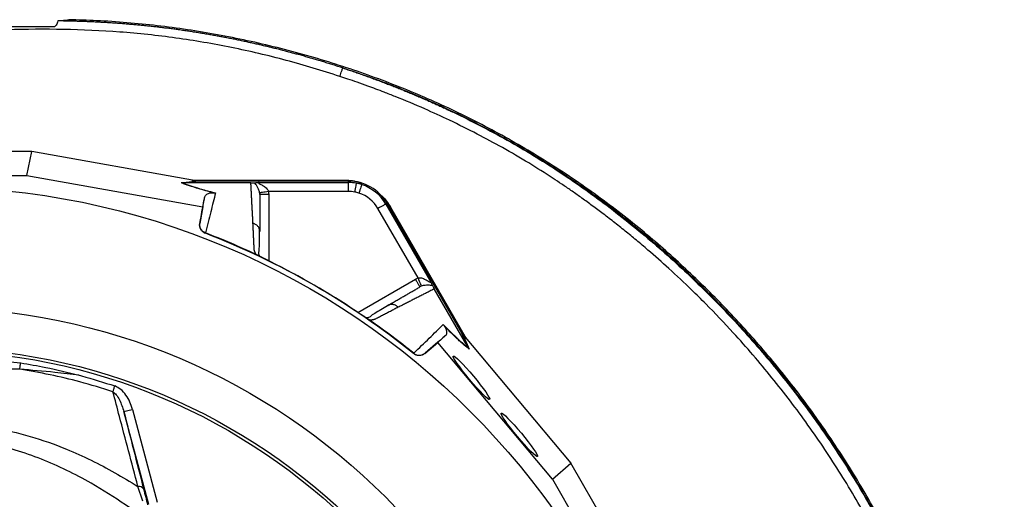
# Model space of a CAD drawing. Header units: millimetres. Extents: x 2336 to 3655, y 1807 to 4513.
# Tile 20 of 20: x 2993 to 3655, y 4191 to 4513. Entities that reach past the tile are written whole.
import ezdxf

# ---------------------------------------------------------------- set-up
doc = ezdxf.new("R2010")
doc.units = ezdxf.units.MM
doc.header["$LTSCALE"] = 2

msp = doc.modelspace()

# ---------------------------------------------------------------- linework, layer by layer
at = {"color": 7, "linetype": 'Continuous', "lineweight": 25}
for p, q in [((3001.22, 4424.44), (2861.43, 4424.44)), ((2998, 4408.34), (3001.22, 4424.44)), ((3111.84, 4404.86), (3001.22, 4424.44)), ((2864.64, 4408.34), (2998, 4408.34)), ((2998, 4408.34), (3116.17, 4387.43)), ((3101.75, 4403.56), (3112.46, 4404.75)), ((3113.6, 4404.65), (3102.91, 4403.46)), ((3102.91, 4403.46), (3102.94, 4403.46)), ((3148.51, 4403.46), (3102.94, 4403.46)), ((3108.88, 4405.38), (3210.76, 4405.38)), ((3111.25, 4404.96), (3210.76, 4404.96)), ((3214.22, 4404.65), (3113.6, 4404.65)), ((3154.1, 4403.66), (3214.22, 4403.66)), ((3210.76, 4405.38), (3210.76, 4404.96)), ((3214.22, 4403.66), (3214.22, 4404.65)), ((3214.22, 4397.67), (3160.35, 4397.67)), ((3116.17, 4387.43), (3117.49, 4394.04)), ((3239.17, 4389.26), (3240.02, 4389.75)), ((3239.17, 4389.26), (3269.23, 4337.19)), ((3290.33, 4302.61), (3240.02, 4389.75)), ((3116.17, 4387.43), (3114.18, 4376.22)), ((3260.91, 4339.61), (3233.98, 4386.26)), ((3242.39, 4387.12), (3242.03, 4386.91)), ((3242.03, 4386.91), (3291.78, 4300.73)), ((3242.39, 4387.12), (3293.33, 4298.89)), ((3114.18, 4376.22), (3114.24, 4376.47)), ((3118, 4369.85), (3117.93, 4369.57)), ((3154.51, 4370.77), (3154.36, 4371.65)), ((3153.18, 4354.79), (3153.03, 4354.88)), ((3294.64, 4292.78), (3271.85, 4332.25)), ((3241.38, 4321.41), (3240.54, 4321.1)), ((3227.51, 4311.87), (3227.37, 4311.97)), ((3294.65, 4292.76), (3290.33, 4302.61)), ((3265.42, 4288.9), (3274.13, 4296.22)), ((3274.13, 4296.22), (3279.2, 4300.67)), ((3351.33, 4204.35), (3274.13, 4296.22)), ((3290.99, 4301.67), (3295.31, 4291.81)), ((3291.39, 4301.19), (3363.67, 4215.18)), ((3257.79, 4288.83), (3257.99, 4289.02)), ((3265.61, 4289.07), (3265.42, 4288.9)), ((3079.81, 4187.45), (3063.11, 4249.79)), ((3068.9, 4251.34), (3085.61, 4189.01)), ((3351.33, 4204.35), (3363.67, 4215.18)), ((3433.56, 4094.12), (3363.67, 4215.18)), ((3351.33, 4204.35), (3418.01, 4088.85)), ((3075.93, 4189.6), (3072.58, 4199.52))]:
    msp.add_line(p, q, dxfattribs=at)
at = {"color": 8, "linetype": 'Continuous', "lineweight": 25}
for p, q in [((3160.51, 4395.69), (3160.51, 4351.08)), ((3220.48, 4316.45), (3259.12, 4338.76))]:
    msp.add_line(p, q, dxfattribs=at)
at = {"color": 7, "linetype": 'Continuous', "lineweight": 25, "flags": 128}
for points in [[(3210.76, 4404.96), (3215.47, 4404.65), (3215.82, 4404.61)], [(3219.37, 4403.2), (3219.34, 4403.05), (3219.28, 4402.69), (3219.18, 4402.14), (3219.04, 4401.4), (3218.88, 4400.52), (3218.7, 4399.51), (3218.5, 4398.43), (3218.3, 4397.3)], [(3222.97, 4402.3), (3222.92, 4402.16), (3222.81, 4401.81), (3222.64, 4401.27), (3222.41, 4400.56), (3222.14, 4399.7), (3221.83, 4398.73), (3221.5, 4397.68), (3221.15, 4396.59)], [(3160.35, 4397.67), (3159.23, 4397.49), (3158.14, 4397.32), (3157.14, 4397.17), (3156.25, 4397.03), (3155.51, 4396.91), (3154.95, 4396.82), (3154.59, 4396.77), (3154.43, 4396.74)], [(3239.17, 4389.26), (3239.04, 4389.19), (3238.72, 4389), (3238.23, 4388.72), (3237.59, 4388.35), (3236.81, 4387.9), (3235.92, 4387.39), (3234.97, 4386.84), (3233.98, 4386.26)], [(3239.18, 4391.12), (3239.4, 4390.84), (3242.03, 4386.91)], [(3260.91, 4339.61), (3261.32, 4338.55), (3261.72, 4337.52), (3262.08, 4336.57), (3262.41, 4335.74), (3262.68, 4335.04), (3262.88, 4334.51), (3263.02, 4334.17), (3263.07, 4334.02)], [(2993.1, 4278.27), (2993.17, 4278.7), (2993.25, 4279.18), (2993.33, 4279.68), (2993.41, 4280.22), (2993.5, 4280.78), (2993.6, 4281.35), (2993.69, 4281.94), (2993.78, 4282.53)], [(3055.78, 4263.19), (3055.91, 4263.6), (3056.06, 4264.03), (3056.21, 4264.49), (3056.37, 4264.98), (3056.54, 4265.48), (3056.71, 4265.99), (3056.88, 4266.51), (3057.06, 4267.04)], [(3063.11, 4249.79), (3063.24, 4249.82), (3063.58, 4249.92), (3064.12, 4250.06), (3064.84, 4250.25), (3065.72, 4250.49), (3066.71, 4250.75), (3067.79, 4251.04), (3068.9, 4251.34)]]:
    msp.add_lwpolyline(points, dxfattribs=at)
at = {"color": 7, "linetype": 'Continuous', "lineweight": 25}
for radius in [516.02, 435.02, 408, 406]:
    msp.add_circle((2931.32, 3884.86), radius, dxfattribs=at)
for centre, radius, start, end in [((3214.22, 4374.86), 29.79, 30, 90), ((3214.22, 4374.86), 28.81, 79.70424, 90), ((3214.22, 4374.86), 28.81, 72.32142, 79.70424), ((3214.22, 4374.86), 28.81, 30, 72.32142), ((3214.22, 4374.86), 22.81, 79.70424, 90), ((3214.22, 4374.86), 22.81, 72.32142, 79.70424), ((3214.22, 4374.86), 22.81, 30, 72.32142), ((2931.32, 3884.86), 519.4, 51.05652, 68.94348), ((3073.28, 4195.9), 3.69, 32.57956, 100.94849)]:
    msp.add_arc(centre, radius, start, end, dxfattribs=at)
for centre, major_axis, start_param, end_param in [((3114.91, 4404.86), (34.03, -5.98), 4.624766, 4.642972), ((3289.86, 4303.85), (-22.19, 26.48), 1.640213, 1.658419)]:
    msp.add_ellipse(centre, major_axis=major_axis, ratio=0.015428, start_param=start_param, end_param=end_param, dxfattribs=at)
for centre in [(3296.81, 4272.56), (3329.05, 4234.19)]:
    msp.add_ellipse(centre, major_axis=(-12.24, 14.59), ratio=0.088975, dxfattribs=at)
for points, knots in [([(3016.55, 4508.28), (3016.02, 4508.28), (3005.74, 4508.28), (2995.45, 4508.28), (2985.69, 4508.28)], [0, 0, 0, 0, 0.050864, 1, 1, 1, 1]), ([(3018.67, 4512.26), (3018.6, 4511.75), (3018.46, 4510.72), (3017.72, 4509.31), (3016.97, 4508.65), (3016.55, 4508.28)], [0, 0, 0, 0, 0.30803, 0.614814, 1, 1, 1, 1]), ([(3026.32, 4513.07), (3026.21, 4512.97), (3026.01, 4512.81), (3024.58, 4512.61), (3022.41, 4512.42), (3020.06, 4512.32), (3018.67, 4512.26)], [0, 0, 0, 0, 0.270962, 0.478048, 0.691139, 1, 1, 1, 1]), ([(3210.28, 4480.67), (3209.22, 4481.01), (3207.09, 4481.7), (3203.9, 4482.72), (3200.7, 4483.72), (3197.5, 4484.7), (3194.3, 4485.67), (3191.09, 4486.62), (3187.87, 4487.55), (3184.65, 4488.47), (3181.42, 4489.37), (3178.19, 4490.25), (3174.95, 4491.12), (3171.71, 4491.97), (3168.47, 4492.8), (3165.22, 4493.62), (3161.96, 4494.42), (3158.7, 4495.2), (3155.44, 4495.97), (3152.17, 4496.72), (3148.89, 4497.46), (3145.61, 4498.17), (3142.32, 4498.87), (3139.03, 4499.56), (3135.74, 4500.22), (3132.44, 4500.87), (3129.13, 4501.5), (3125.82, 4502.11), (3122.5, 4502.71), (3119.18, 4503.29), (3115.85, 4503.85), (3112.52, 4504.4), (3109.18, 4504.92), (3105.83, 4505.43), (3102.48, 4505.92), (3099.13, 4506.4), (3095.78, 4506.85), (3092.42, 4507.29), (3089.06, 4507.7), (3085.7, 4508.1), (3082.34, 4508.48), (3078.98, 4508.84), (3075.63, 4509.18), (3072.27, 4509.51), (3068.91, 4509.81), (3065.56, 4510.1), (3062.2, 4510.36), (3058.85, 4510.61), (3055.49, 4510.84), (3052.14, 4511.06), (3048.79, 4511.25), (3045.44, 4511.43), (3042.09, 4511.59), (3038.74, 4511.73), (3035.4, 4511.86), (3032.05, 4511.97), (3028.7, 4512.07), (3025.36, 4512.15), (3022.01, 4512.21), (3019.78, 4512.24), (3018.67, 4512.26)], [0, 0, 0, 0, 0.0171799, 0.0343585, 0.0515363, 0.0687136, 0.0858906, 0.1030678, 0.1202455, 0.137424, 0.1546038, 0.171785, 0.1889682, 0.2061536, 0.2233416, 0.2405325, 0.2577272, 0.2749266, 0.2921314, 0.309342, 0.3265589, 0.3437826, 0.3610136, 0.3782524, 0.3954995, 0.4127554, 0.4300206, 0.4472956, 0.4645811, 0.4818773, 0.4991861, 0.5165109, 0.5338499, 0.5512009, 0.5685617, 0.58593, 0.6033038, 0.6206786, 0.6380412, 0.6553901, 0.6727255, 0.6900477, 0.7073571, 0.7246541, 0.7419389, 0.7592118, 0.776473, 0.793723, 0.8109622, 0.828191, 0.8454098, 0.862619, 0.8798188, 0.8970097, 0.9141923, 0.9313671, 0.9485347, 0.9656955, 0.9828501, 1, 1, 1, 1]), ([(3515.88, 3419.25), (3520.29, 3424.97), (3529.12, 3436.4), (3543.75, 3458.02), (3559.6, 3484.13), (3576, 3515.07), (3590.82, 3546.83), (3604.14, 3579.23), (3616.76, 3613.57), (3628.26, 3649.99), (3638.03, 3688.59), (3645.68, 3727.74), (3651.14, 3767.25), (3654.38, 3806.94), (3655.35, 3846.69), (3654.03, 3886.43), (3650.49, 3926.1), (3644.75, 3965.58), (3636.85, 4004.68), (3626.81, 4043.23), (3614.64, 4081.25), (3600.16, 4118.65), (3583.32, 4155.29), (3564.28, 4190.93), (3543.13, 4225.35), (3519.96, 4258.36), (3495.59, 4288.84), (3470.32, 4316.88), (3444.47, 4342.67), (3416.32, 4367.91), (3385.64, 4392.19), (3352.27, 4415.11), (3317.43, 4435.8), (3281.35, 4454.16), (3244.03, 4470.1), (3205.59, 4483.61), (3166.18, 4494.75), (3126.1, 4503.4), (3085.6, 4509.45), (3052.26, 4512.28), (3032.49, 4512.88), (3026.32, 4513.07)], [0, 0, 0, 0, 0.01471, 0.0294211, 0.0531478, 0.0769151, 0.1007142, 0.1245152, 0.1482703, 0.1752286, 0.2022722, 0.2293583, 0.2564429, 0.2834833, 0.3104394, 0.3374034, 0.3644507, 0.3915407, 0.4186309, 0.4456788, 0.4726432, 0.4999291, 0.5273179, 0.554757, 0.5821937, 0.6095767, 0.6368588, 0.6616399, 0.6864389, 0.7112196, 0.7386157, 0.7661027, 0.7936213, 0.8211098, 0.8485072, 0.8762381, 0.9040552, 0.9318976, 0.9597074, 0.9874321, 1, 1, 1, 1]), ([(3208.41, 4475), (3208.43, 4475.06), (3208.49, 4475.24), (3208.69, 4475.87), (3208.84, 4476.31), (3209.2, 4477.39), (3209.41, 4478.03), (3209.84, 4479.35), (3210.07, 4480.03), (3210.28, 4480.67)], [0, 0, 0, 0, 0.25, 0.25, 0.5, 0.5, 0.75, 0.75, 1, 1, 1, 1]), ([(3510.07, 3423.88), (3510.66, 3424.62), (3511.85, 3426.12), (3513.64, 3428.42), (3515.44, 3430.76), (3517.26, 3433.17), (3519.1, 3435.63), (3520.95, 3438.15), (3522.81, 3440.73), (3524.69, 3443.36), (3526.58, 3446.05), (3528.48, 3448.81), (3530.4, 3451.62), (3532.32, 3454.49), (3534.25, 3457.43), (3536.19, 3460.42), (3538.15, 3463.48), (3540.1, 3466.6), (3542.07, 3469.78), (3544.04, 3473.02), (3546.02, 3476.32), (3548, 3479.69), (3549.99, 3483.12), (3551.98, 3486.61), (3554.25, 3490.67), (3557.23, 3496.08), (3561.27, 3503.63), (3566.41, 3513.63), (3573.28, 3527.58), (3580.79, 3543.8), (3591.17, 3567.59), (3603.28, 3597.89), (3614.96, 3631.96), (3626.16, 3670.58), (3635.31, 3710.66), (3642.06, 3753.55), (3645.92, 3792.51), (3647.69, 3830.71), (3647.33, 3866.36), (3644.98, 3906.36), (3640.3, 3947.23), (3632.41, 3990.05), (3623.03, 4028.62), (3612.09, 4065.1), (3600.42, 4097.33), (3590.35, 4121.66), (3582.42, 4139.31), (3574.42, 4155.91), (3562.26, 4179.22), (3545.46, 4208.04), (3523.34, 4241.09), (3499.16, 4272.83), (3475.94, 4299.77), (3457.57, 4319.04), (3443.06, 4333.38), (3430.16, 4345.5), (3417.64, 4356.56), (3407.8, 4364.87), (3400.08, 4371.2), (3392.33, 4377.36), (3384.66, 4383.25), (3377.3, 4388.73), (3370.4, 4393.72), (3363.85, 4398.32), (3357.68, 4402.53), (3348.27, 4408.77), (3335.06, 4417.1), (3318.02, 4427.03), (3300.28, 4436.59), (3282.84, 4445.25), (3264.5, 4453.65), (3249.76, 4459.83), (3236.97, 4464.86), (3228.4, 4468.07), (3220.25, 4470.98), (3214.02, 4473.13), (3210.17, 4474.41), (3208.41, 4475)], [0, 0, 0, 0, 0.002243, 0.004529, 0.006859, 0.009231, 0.011647, 0.014107, 0.016609, 0.019155, 0.021745, 0.024379, 0.027056, 0.029777, 0.032542, 0.035351, 0.038204, 0.041101, 0.044042, 0.047027, 0.050056, 0.05313, 0.056248, 0.05941, 0.062617, 0.067246, 0.073984, 0.082832, 0.093786, 0.110678, 0.125034, 0.155045, 0.187692, 0.210014, 0.24995, 0.28464, 0.312457, 0.342324, 0.374876, 0.396581, 0.436897, 0.471883, 0.499307, 0.530572, 0.561728, 0.580189, 0.592718, 0.607395, 0.623695, 0.654777, 0.686087, 0.717523, 0.748908, 0.769999, 0.780354, 0.797067, 0.811775, 0.819792, 0.827471, 0.835325, 0.843177, 0.850289, 0.856991, 0.863282, 0.869164, 0.874637, 0.889921, 0.906035, 0.921201, 0.937473, 0.951984, 0.968822, 0.975201, 0.984424, 0.99043, 0.995621, 1, 1, 1, 1]), ([(3210.28, 4480.67), (3211.44, 4480.28), (3213.77, 4479.51), (3217.24, 4478.33), (3220.71, 4477.13), (3224.17, 4475.91), (3227.62, 4474.68), (3231.05, 4473.42), (3234.48, 4472.15), (3237.9, 4470.86), (3241.31, 4469.55), (3244.7, 4468.22), (3248.09, 4466.88), (3251.47, 4465.51), (3254.84, 4464.13), (3258.19, 4462.73), (3261.54, 4461.31), (3264.88, 4459.87), (3268.2, 4458.42), (3271.52, 4456.94), (3274.83, 4455.45), (3278.12, 4453.93), (3281.41, 4452.4), (3289.75, 4448.46), (3302.96, 4441.9), (3320.78, 4432.31), (3338.14, 4422.19), (3355.08, 4411.51), (3371.71, 4400.2), (3387.97, 4388.31), (3403.89, 4375.87), (3424.52, 4358.69), (3449.37, 4336.02), (3477.48, 4307.1), (3503.8, 4276.55), (3528.18, 4244.54), (3550.49, 4211.21), (3570.61, 4176.7), (3588.5, 4141.12), (3604.15, 4104.49), (3617.74, 4066.95), (3629.23, 4028.61), (3638.56, 3989.7), (3645.66, 3950.41), (3650.54, 3910.87), (3653.2, 3871.09), (3653.65, 3831.16), (3651.84, 3791.15), (3647.77, 3751.32), (3641.43, 3711.81), (3634.28, 3679.3), (3627.45, 3653.59), (3619.94, 3628.24), (3609.14, 3596.59), (3596.44, 3564.65), (3586.34, 3541.67), (3579.94, 3527.85), (3574.13, 3515.76), (3567.3, 3502.22), (3560.27, 3489.15), (3554.14, 3478.36), (3549, 3469.66), (3543.78, 3461.2), (3539.15, 3454.01), (3535.16, 3448.03), (3531.84, 3443.18), (3528.49, 3438.42), (3525.1, 3433.73), (3521.68, 3429.13), (3518.23, 3424.61), (3515.89, 3421.64), (3514.73, 3420.17)], [0, 0, 0, 0, 0.002867, 0.005731, 0.008593, 0.011451, 0.014308, 0.017161, 0.020012, 0.022861, 0.025708, 0.028553, 0.031395, 0.034236, 0.037075, 0.039912, 0.042747, 0.045581, 0.048413, 0.051244, 0.054074, 0.056902, 0.059729, 0.062556, 0.078471, 0.094248, 0.109905, 0.125459, 0.141086, 0.156952, 0.172583, 0.188359, 0.219753, 0.251216, 0.282671, 0.314037, 0.345305, 0.376445, 0.407429, 0.438414, 0.46959, 0.500798, 0.532002, 0.563174, 0.594158, 0.62516, 0.656399, 0.687545, 0.718798, 0.750025, 0.781123, 0.796621, 0.812262, 0.842981, 0.874821, 0.89265, 0.901695, 0.910461, 0.924036, 0.937176, 0.945186, 0.953065, 0.960814, 0.968438, 0.973058, 0.97764, 0.982184, 0.986691, 0.991162, 0.995598, 1, 1, 1, 1]), ([(3515.14, 3419.84), (3519.55, 3425.56), (3528.38, 3436.99), (3543.01, 3458.61), (3558.85, 3484.73), (3575.25, 3515.67), (3590.05, 3547.43), (3603.37, 3579.84), (3615.97, 3614.17), (3627.44, 3650.55), (3637.18, 3689.1), (3644.8, 3728.19), (3650.23, 3767.64), (3653.45, 3807.27), (3654.4, 3846.97), (3653.07, 3886.65), (3649.52, 3926.26), (3643.77, 3965.68), (3635.87, 4004.72), (3625.83, 4043.21), (3613.66, 4081.18), (3599.19, 4118.52), (3582.36, 4155.11), (3563.33, 4190.69), (3542.19, 4225.06), (3519.04, 4258.02), (3494.69, 4288.44), (3469.45, 4316.43), (3443.62, 4342.17), (3415.51, 4367.36), (3384.87, 4391.59), (3351.55, 4414.44), (3316.78, 4435.1), (3280.75, 4453.37), (3245.21, 4468.66), (3221.4, 4476.85), (3210.28, 4480.67)], [0, 0, 0, 0, 0.016881, 0.033764, 0.060992, 0.088268, 0.11558, 0.142895, 0.170156, 0.201046, 0.232035, 0.263071, 0.294107, 0.325091, 0.355979, 0.386878, 0.417872, 0.448916, 0.479959, 0.510954, 0.541853, 0.573125, 0.604515, 0.635963, 0.667408, 0.698791, 0.730059, 0.758455, 0.786872, 0.815268, 0.846648, 0.878131, 0.909651, 0.941137, 0.972519, 1, 1, 1, 1]), ([(3123.75, 4396.77), (3121.9, 4397.25), (3118.02, 4398.23), (3112.97, 4399.67), (3107.82, 4401.28), (3104.23, 4402.56), (3102.27, 4403.35), (3101.75, 4403.56)], [0, 0, 0, 0, 0.187656, 0.392219, 0.596888, 0.89333, 1, 1, 1, 1]), ([(3102.94, 4403.46), (3103.4, 4403.27), (3105.26, 4402.51), (3109.26, 4401.06), (3115.88, 4399), (3121.76, 4397.49), (3124.75, 4396.72)], [0, 0, 0, 0, 0.096828, 0.393237, 0.691583, 1, 1, 1, 1]), ([(3148.51, 4403.46), (3148.85, 4403.46), (3149.17, 4403.47), (3149.72, 4403.48), (3149.95, 4403.49), (3150.36, 4403.51), (3150.54, 4403.52), (3150.86, 4403.54), (3151, 4403.55), (3151.14, 4403.56)], [0, 0, 0, 0, 0.25, 0.25, 0.5, 0.5, 0.75, 0.75, 1, 1, 1, 1]), ([(3149.94, 4376.27), (3149.92, 4376.74), (3149.87, 4377.68), (3149.8, 4379.08), (3149.73, 4380.47), (3149.66, 4381.84), (3149.59, 4383.21), (3149.52, 4384.56), (3149.45, 4385.9), (3149.38, 4387.22), (3149.31, 4388.54), (3149.24, 4389.85), (3149.17, 4391.14), (3149.1, 4392.42), (3149.04, 4393.69), (3148.97, 4394.95), (3148.9, 4396.2), (3148.83, 4397.44), (3148.77, 4398.67), (3148.7, 4399.88), (3148.64, 4401.09), (3148.57, 4402.28), (3148.53, 4403.07), (3148.51, 4403.46)], [0, 0, 0, 0, 0.045336, 0.090894, 0.136674, 0.182678, 0.228907, 0.275362, 0.322044, 0.368954, 0.416093, 0.463462, 0.511063, 0.558896, 0.606962, 0.655262, 0.703798, 0.752569, 0.801578, 0.850824, 0.900309, 0.950034, 1, 1, 1, 1]), ([(3151.14, 4403.56), (3151.28, 4403.57), (3151.45, 4403.58), (3151.85, 4403.6), (3152.08, 4403.61), (3152.59, 4403.63), (3152.87, 4403.64), (3153.46, 4403.65), (3153.78, 4403.66), (3154.1, 4403.66)], [0, 0, 0, 0, 0.25, 0.25, 0.5, 0.5, 0.75, 0.75, 1, 1, 1, 1]), ([(3154.43, 4396.74), (3154.36, 4397.23), (3154.25, 4397.66), (3154, 4398.49), (3153.85, 4398.87), (3153.4, 4399.93), (3153.06, 4400.54), (3152.41, 4401.6), (3152.09, 4402.07), (3151.52, 4402.89), (3151.28, 4403.25), (3151.14, 4403.56)], [0, 0, 0, 0, 0.125, 0.125, 0.25, 0.25, 0.5, 0.5, 0.75, 0.75, 1, 1, 1, 1]), ([(3154.1, 4403.66), (3153.94, 4403.66), (3153.79, 4403.64), (3153.58, 4403.58), (3153.52, 4403.53), (3153.56, 4403.39), (3153.64, 4403.31), (3153.88, 4403.15), (3154.04, 4403.06), (3154.53, 4402.79), (3154.91, 4402.6), (3155.67, 4402.2), (3156.06, 4401.99), (3157.22, 4401.29), (3158, 4400.75), (3159.05, 4399.76), (3159.38, 4399.4), (3159.81, 4398.8), (3159.94, 4398.59), (3160.18, 4398.14), (3160.28, 4397.91), (3160.35, 4397.67)], [0, 0, 0, 0, 0.0625, 0.0625, 0.125, 0.125, 0.1875, 0.1875, 0.25, 0.25, 0.375, 0.375, 0.5, 0.5, 0.75, 0.75, 0.875, 0.875, 0.9375, 0.9375, 1, 1, 1, 1]), ([(3210.76, 4405.38), (3213.99, 4405.27), (3218.29, 4405.12), (3222.16, 4403.37), (3223.11, 4402.94)], [0, 0, 0, 0, 0.752145, 1, 1, 1, 1]), ([(3214.22, 4397.67), (3214.22, 4398.36), (3214.22, 4399.11), (3214.22, 4400.56), (3214.22, 4401.25), (3214.22, 4402.42), (3214.22, 4402.88), (3214.22, 4403.49), (3214.22, 4403.64), (3214.22, 4403.66)], [0, 0, 0, 0, 0.25, 0.25, 0.5, 0.5, 0.75, 0.75, 1, 1, 1, 1]), ([(3117.49, 4394.04), (3117.61, 4394.38), (3117.84, 4395.05), (3118.72, 4395.83), (3119.76, 4396.36), (3120.71, 4396.65), (3121.51, 4396.79), (3122.3, 4396.85), (3122.92, 4396.87), (3123.6, 4396.79), (3123.75, 4396.77)], [0, 0, 0, 0, 0.2763141, 0.5442272, 0.7175585, 0.8282715, 0.8984326, 0.9427069, 0.9873255, 1, 1, 1, 1]), ([(3124.75, 4396.72), (3123.73, 4392.65), (3122.66, 4388.39), (3120.42, 4379.44), (3119.25, 4374.75), (3118.03, 4369.83)], [0, 0, 0, 0, 0.5, 0.5, 1, 1, 1, 1]), ([(3123.75, 4396.77), (3124.08, 4396.74), (3124.41, 4396.71), (3124.74, 4396.72), (3124.75, 4396.72)], [0, 0, 0, 0, 0.977857, 1, 1, 1, 1]), ([(3154.51, 4395.69), (3154.51, 4395.24), (3154.51, 4394.33), (3154.51, 4392.95), (3154.51, 4391.55), (3154.51, 4390.15), (3154.51, 4388.73), (3154.51, 4387.3), (3154.51, 4385.86), (3154.51, 4384.4), (3154.51, 4382.94), (3154.51, 4381.46), (3154.51, 4379.97), (3154.51, 4378.47), (3154.51, 4376.95), (3154.51, 4375.43), (3154.51, 4373.89), (3154.51, 4372.34), (3154.51, 4371.29), (3154.51, 4370.77)], [0, 0, 0, 0, 0.061953, 0.123509, 0.18467, 0.245435, 0.305808, 0.365787, 0.425376, 0.484574, 0.543383, 0.601804, 0.659839, 0.717488, 0.774754, 0.831636, 0.888137, 0.944258, 1, 1, 1, 1]), ([(3160.51, 4395.69), (3159.72, 4395.69), (3158.94, 4395.69), (3157.49, 4395.69), (3156.82, 4395.69), (3155.71, 4395.69), (3155.27, 4395.69), (3154.66, 4395.69), (3154.51, 4395.69), (3154.51, 4395.69)], [0, 0, 0, 0, 0.25, 0.25, 0.5, 0.5, 0.75, 0.75, 1, 1, 1, 1]), ([(3235.21, 4395.74), (3235.68, 4395.39), (3238.71, 4393.16), (3240.7, 4389.89), (3242.39, 4387.12)], [0, 0, 0, 0, 0.153542, 1, 1, 1, 1]), ([(3114.24, 4376.47), (3114.39, 4377.29), (3115.35, 4382.48), (3116.43, 4388.34), (3117.32, 4393.13), (3117.49, 4394.04)], [0, 0, 0, 0, 0.133371, 0.835602, 1, 1, 1, 1]), ([(3117.93, 4369.57), (3117.28, 4369.82), (3116.69, 4370.18), (3115.64, 4371.09), (3115.2, 4371.62), (3114.69, 4372.53), (3114.55, 4372.84), (3114.32, 4373.49), (3114.23, 4373.83), (3114.06, 4374.85), (3114.06, 4375.54), (3114.18, 4376.22)], [0, 0, 0, 0, 0.25, 0.25, 0.5, 0.5, 0.625, 0.625, 0.75, 0.75, 1, 1, 1, 1]), ([(3118, 4369.85), (3117.35, 4370.1), (3116.75, 4370.45), (3115.7, 4371.36), (3115.26, 4371.89), (3114.75, 4372.8), (3114.61, 4373.11), (3114.38, 4373.75), (3114.29, 4374.09), (3114.18, 4374.77), (3114.15, 4375.11), (3114.15, 4375.79), (3114.18, 4376.13), (3114.24, 4376.47)], [0, 0, 0, 0, 0.25, 0.25, 0.5, 0.5, 0.625, 0.625, 0.75, 0.75, 0.875, 0.875, 1, 1, 1, 1]), ([(3152.09, 4355.31), (3152.02, 4355.43), (3151.87, 4355.68), (3151.68, 4356.04), (3151.5, 4356.39), (3151.35, 4356.73), (3151.21, 4357.06), (3151.09, 4357.39), (3150.99, 4357.71), (3150.91, 4358.02), (3150.82, 4358.4), (3150.76, 4358.91), (3150.72, 4359.64), (3150.68, 4360.52), (3150.64, 4361.51), (3150.57, 4363.16), (3150.46, 4365.43), (3150.33, 4368.23), (3150.2, 4370.97), (3150.07, 4373.65), (3149.98, 4375.39), (3149.94, 4376.27)], [0, 0, 0, 0, 0.0134228, 0.0267382, 0.0399565, 0.0530881, 0.0661437, 0.0791341, 0.0920702, 0.1049632, 0.1178244, 0.141662, 0.1728313, 0.2170572, 0.2634912, 0.3121266, 0.4491557, 0.58733, 0.7237611, 0.8613131, 1, 1, 1, 1]), ([(3154.22, 4354.74), (3154.12, 4355.01), (3153.73, 4356.15), (3154.09, 4357.6), (3154.19, 4359.56), (3154.36, 4362.44), (3154.42, 4366.48), (3154.43, 4369.87), (3154.43, 4371.66)], [0, 0, 0, 0, 0.038407, 0.157587, 0.27726, 0.405507, 0.68637, 1, 1, 1, 1]), ([(3153.03, 4354.88), (3152.98, 4354.9), (3152.89, 4354.94), (3152.74, 4355.01), (3152.59, 4355.08), (3152.43, 4355.15), (3152.26, 4355.23), (3152.15, 4355.28), (3152.09, 4355.31)], [0, 0, 0, 0, 0.160202, 0.321039, 0.484027, 0.650625, 0.822199, 1, 1, 1, 1]), ([(3161.55, 4350.56), (3161.41, 4350.63), (3161.12, 4350.78), (3160.69, 4350.99), (3160.26, 4351.2), (3159.84, 4351.41), (3159.42, 4351.62), (3159.01, 4351.82), (3158.6, 4352.03), (3158.2, 4352.23), (3157.8, 4352.43), (3157.28, 4352.69), (3156.67, 4352.99), (3155.97, 4353.35), (3155.32, 4353.68), (3154.72, 4353.99), (3154.16, 4354.28), (3153.64, 4354.55), (3153.34, 4354.71), (3153.18, 4354.79)], [0, 0, 0, 0, 0.043919, 0.087472, 0.13073, 0.173768, 0.216664, 0.259492, 0.30233, 0.345255, 0.388344, 0.431671, 0.51489, 0.596546, 0.677156, 0.757259, 0.837405, 0.91814, 1, 1, 1, 1]), ([(3161.55, 4350.56), (3160.74, 4350.97), (3159.07, 4351.79), (3156.73, 4352.97), (3154.91, 4353.89), (3154.22, 4354.26), (3153.98, 4354.39)], [0, 0, 0, 0, 0.272035, 0.551471, 0.845022, 1, 1, 1, 1]), ([(3259.12, 4338.76), (3259.51, 4338.08), (3259.91, 4337.4), (3260.63, 4336.14), (3260.96, 4335.56), (3261.52, 4334.6), (3261.74, 4334.22), (3262.04, 4333.7), (3262.12, 4333.56), (3262.12, 4333.56)], [0, 0, 0, 0, 0.25, 0.25, 0.5, 0.5, 0.75, 0.75, 1, 1, 1, 1]), ([(3260.91, 4339.61), (3261.41, 4339.72), (3261.9, 4339.73), (3262.9, 4339.64), (3263.38, 4339.53), (3264.76, 4339.11), (3265.61, 4338.71), (3266.8, 4338.05), (3267.18, 4337.82), (3267.91, 4337.36), (3268.26, 4337.13), (3268.74, 4336.84), (3268.89, 4336.75), (3269.16, 4336.62), (3269.27, 4336.59), (3269.4, 4336.63), (3269.41, 4336.7), (3269.36, 4336.91), (3269.31, 4337.05), (3269.23, 4337.19)], [0, 0, 0, 0, 0.125, 0.125, 0.25, 0.25, 0.5, 0.5, 0.625, 0.625, 0.75, 0.75, 0.8125, 0.8125, 0.875, 0.875, 0.9375, 0.9375, 1, 1, 1, 1]), ([(3270.62, 4334.58), (3270.56, 4334.71), (3270.48, 4334.86), (3270.3, 4335.22), (3270.19, 4335.42), (3269.95, 4335.87), (3269.82, 4336.12), (3269.54, 4336.64), (3269.39, 4336.91), (3269.23, 4337.19)], [0, 0, 0, 0, 0.25, 0.25, 0.5, 0.5, 0.75, 0.75, 1, 1, 1, 1]), ([(3240.54, 4321.1), (3240.96, 4321.34), (3241.82, 4321.84), (3243.09, 4322.57), (3244.35, 4323.3), (3245.6, 4324.02), (3246.84, 4324.74), (3248.07, 4325.45), (3249.29, 4326.15), (3250.51, 4326.86), (3251.71, 4327.55), (3252.91, 4328.24), (3254.09, 4328.92), (3255.27, 4329.6), (3256.43, 4330.28), (3257.59, 4330.94), (3258.74, 4331.61), (3259.88, 4332.26), (3261.01, 4332.92), (3261.75, 4333.35), (3262.12, 4333.56)], [0, 0, 0, 0, 0.052635, 0.105608, 0.158921, 0.212573, 0.266566, 0.320902, 0.37558, 0.430604, 0.485973, 0.541688, 0.597751, 0.654162, 0.710923, 0.768034, 0.825496, 0.883311, 0.941478, 1, 1, 1, 1]), ([(3271.85, 4332.25), (3271.46, 4332.05), (3270.69, 4331.66), (3269.51, 4331.06), (3268.31, 4330.46), (3267.11, 4329.84), (3265.89, 4329.23), (3264.67, 4328.6), (3263.43, 4327.97), (3262.17, 4327.34), (3260.91, 4326.7), (3259.63, 4326.05), (3258.34, 4325.39), (3257.04, 4324.73), (3255.73, 4324.06), (3254.41, 4323.38), (3253.07, 4322.7), (3251.72, 4322.01), (3250.35, 4321.31), (3248.98, 4320.61), (3248.05, 4320.13), (3247.58, 4319.89)], [0, 0, 0, 0, 0.055211, 0.110128, 0.164753, 0.219086, 0.273129, 0.326884, 0.38035, 0.43353, 0.486425, 0.539036, 0.591365, 0.643413, 0.695181, 0.746671, 0.797884, 0.848822, 0.899487, 0.949879, 1, 1, 1, 1]), ([(3270.62, 4334.58), (3270.29, 4334.54), (3269.85, 4334.57), (3268.85, 4334.65), (3268.29, 4334.7), (3267.04, 4334.73), (3266.35, 4334.72), (3265.21, 4334.59), (3264.8, 4334.52), (3263.97, 4334.33), (3263.52, 4334.2), (3263.07, 4334.02)], [0, 0, 0, 0, 0.25, 0.25, 0.5, 0.5, 0.75, 0.75, 0.875, 0.875, 1, 1, 1, 1]), ([(3270.62, 4334.58), (3270.74, 4334.33), (3270.87, 4334.06), (3271.15, 4333.52), (3271.25, 4333.32), (3271.45, 4332.97), (3271.51, 4332.84), (3271.66, 4332.57), (3271.75, 4332.43), (3271.83, 4332.28)], [0, 0, 0, 0, 0.5, 0.5, 0.75, 0.75, 0.875, 0.875, 1, 1, 1, 1]), ([(3227.37, 4311.97), (3227.29, 4312.01), (3227.13, 4312.11), (3226.88, 4312.27), (3226.62, 4312.43), (3226.35, 4312.61), (3226.06, 4312.79), (3225.77, 4312.98), (3225.46, 4313.18), (3225.14, 4313.38), (3224.81, 4313.6), (3224.47, 4313.82), (3224.12, 4314.05), (3223.75, 4314.29), (3223.26, 4314.61), (3222.64, 4315.02), (3221.88, 4315.52), (3221.11, 4316.04), (3220.32, 4316.56), (3219.78, 4316.92), (3219.52, 4317.09)], [0, 0, 0, 0, 0.044249, 0.088103, 0.131644, 0.174954, 0.21812, 0.261226, 0.304357, 0.347601, 0.391041, 0.434763, 0.478847, 0.523375, 0.568424, 0.654803, 0.740537, 0.826241, 0.912528, 1, 1, 1, 1]), ([(3241.35, 4321.48), (3238.44, 4319.74), (3234.31, 4317.28), (3229.81, 4314.64), (3228.19, 4312.96), (3226.58, 4312.87), (3226, 4312.83)], [0, 0, 0, 0, 0.578264, 0.819399, 0.935238, 1, 1, 1, 1]), ([(3247.58, 4319.89), (3247.15, 4319.67), (3246.28, 4319.22), (3244.96, 4318.54), (3243.63, 4317.86), (3242.28, 4317.17), (3240.51, 4316.26), (3238.31, 4315.12), (3236.07, 4313.96), (3234.24, 4313.01), (3233.15, 4312.44), (3232.35, 4312.03), (3231.87, 4311.82), (3231.44, 4311.65), (3230.98, 4311.51), (3230.44, 4311.4), (3229.8, 4311.32), (3229.11, 4311.27), (3228.61, 4311.27), (3228.36, 4311.27)], [0, 0, 0, 0, 0.077777, 0.1552, 0.232272, 0.308995, 0.385372, 0.530526, 0.674474, 0.747423, 0.819615, 0.846383, 0.869761, 0.889755, 0.906383, 0.929523, 0.9528, 0.976272, 1, 1, 1, 1]), ([(3228.36, 4311.27), (3228.3, 4311.32), (3228.17, 4311.4), (3227.99, 4311.53), (3227.82, 4311.65), (3227.66, 4311.77), (3227.56, 4311.84), (3227.51, 4311.87)], [0, 0, 0, 0, 0.212576, 0.416535, 0.614103, 0.807726, 1, 1, 1, 1]), ([(3257.97, 4289.05), (3261.62, 4292.56), (3265.09, 4295.91), (3271.72, 4302.33), (3274.88, 4305.39), (3277.89, 4308.31)], [0, 0, 0, 0, 0.5, 0.5, 1, 1, 1, 1]), ([(3277.89, 4308.31), (3279.72, 4306.4), (3281.43, 4304.67), (3284.63, 4301.52), (3286.11, 4300.11), (3288.2, 4298.19), (3288.87, 4297.59), (3290.16, 4296.45), (3290.77, 4295.92), (3292.55, 4294.42), (3293.63, 4293.55), (3294.64, 4292.78)], [0, 0, 0, 0, 0.25, 0.25, 0.5, 0.5, 0.625, 0.625, 0.75, 0.75, 1, 1, 1, 1]), ([(3278.44, 4307.47), (3278.56, 4307.3), (3278.66, 4307.16), (3278.83, 4306.91), (3278.9, 4306.8), (3279.08, 4306.5), (3279.18, 4306.33), (3279.42, 4305.87), (3279.52, 4305.63), (3279.7, 4305.17), (3279.77, 4304.97), (3279.88, 4304.59), (3279.93, 4304.41), (3280.03, 4303.92), (3280.07, 4303.63), (3280.1, 4303.09), (3280.1, 4302.85), (3280.04, 4302.18), (3279.94, 4301.8), (3279.64, 4301.15), (3279.44, 4300.89), (3279.2, 4300.67)], [0, 0, 0, 0, 0.015625, 0.015625, 0.03125, 0.03125, 0.0625, 0.0625, 0.125, 0.125, 0.1875, 0.1875, 0.25, 0.25, 0.375, 0.375, 0.5, 0.5, 0.75, 0.75, 1, 1, 1, 1]), ([(3295.31, 4291.81), (3294.3, 4292.59), (3293.2, 4293.47), (3291.42, 4294.99), (3290.8, 4295.53), (3289.5, 4296.68), (3288.83, 4297.28), (3286.74, 4299.21), (3285.24, 4300.64), (3282.81, 4303.03), (3281.97, 4303.86), (3280.24, 4305.61), (3279.35, 4306.52), (3278.44, 4307.47)], [0, 0, 0, 0, 0.25, 0.25, 0.375, 0.375, 0.5, 0.5, 0.75, 0.75, 0.875, 0.875, 1, 1, 1, 1]), ([(2971.47, 4284.65), (2972.68, 4284.59), (2980.15, 4284.2), (2987.57, 4283.29), (2993.78, 4282.53)], [0, 0, 0, 0, 0.162937, 1, 1, 1, 1]), ([(3265.42, 4288.9), (3264.89, 4288.46), (3264.3, 4288.11), (3262.99, 4287.63), (3262.31, 4287.5), (3261.27, 4287.49), (3260.93, 4287.52), (3260.25, 4287.63), (3259.91, 4287.72), (3258.93, 4288.06), (3258.33, 4288.39), (3257.79, 4288.83)], [0, 0, 0, 0, 0.25, 0.25, 0.5, 0.5, 0.625, 0.625, 0.75, 0.75, 1, 1, 1, 1]), ([(3257.99, 4289.02), (3258.54, 4288.58), (3259.14, 4288.25), (3260.46, 4287.79), (3261.14, 4287.67), (3262.17, 4287.68), (3262.52, 4287.72), (3263.19, 4287.84), (3263.52, 4287.93), (3264.17, 4288.17), (3264.47, 4288.32), (3265.06, 4288.66), (3265.35, 4288.86), (3265.61, 4289.07)], [0, 0, 0, 0, 0.25, 0.25, 0.5, 0.5, 0.625, 0.625, 0.75, 0.75, 0.875, 0.875, 1, 1, 1, 1]), ([(3055.78, 4263.19), (3048.4, 4265.47), (3034.45, 4269.78), (3013.5, 4274.75), (2999.91, 4277.09), (2993.1, 4278.27)], [0, 0, 0, 0, 0.358679, 0.67891, 1, 1, 1, 1]), ([(3033.14, 4274.2), (3027.66, 4274.87), (3014.33, 4276.51), (3000.97, 4277.61), (2993.1, 4278.27)], [0, 0, 0, 0, 0.410861, 1, 1, 1, 1]), ([(2993.78, 4282.53), (2999.4, 4281.57), (3012.59, 4279.29), (3025.65, 4276.18), (3033.1, 4274.21), (3033.14, 4274.2)], [0, 0, 0, 0, 0.424994, 0.997098, 1, 1, 1, 1]), ([(3033.14, 4274.2), (3033.65, 4274.06), (3041.69, 4271.92), (3049.63, 4269.4), (3057.06, 4267.04)], [0, 0, 0, 0, 0.063467, 1, 1, 1, 1]), ([(3072.58, 4199.52), (3070.46, 4207.56), (3066.23, 4223.61), (3060.65, 4244.72), (3057.24, 4257.66), (3055.78, 4263.19)], [0, 0, 0, 0, 0.364122, 0.727927, 1, 1, 1, 1]), ([(3055.78, 4263.19), (3056.55, 4262.53), (3058.35, 4261), (3060.98, 4256.45), (3062.25, 4252.49), (3063.11, 4249.79)], [0, 0, 0, 0, 0.194552, 0.450243, 1, 1, 1, 1]), ([(3068.9, 4251.34), (3068.38, 4253), (3067.33, 4256.36), (3064.71, 4260.94), (3061.41, 4264.91), (3058.44, 4266.37), (3057.06, 4267.04)], [0, 0, 0, 0, 0.254961, 0.517386, 0.775934, 1, 1, 1, 1]), ([(3063.11, 4249.79), (3065.22, 4241.49), (3067.38, 4233.02), (3071.81, 4215.72), (3074.07, 4206.89), (3076.39, 4197.89)], [0, 0, 0, 0, 0.5, 0.5, 1, 1, 1, 1]), ([(2970.43, 4239.8), (2971.87, 4239.56), (2981.86, 4237.9), (3000.19, 4233.57), (3022.28, 4225.88), (3041.15, 4217.32), (3057.14, 4208.9), (3067.44, 4202.65), (3072.58, 4199.52)], [0, 0, 0, 0, 0.039622, 0.274793, 0.50996, 0.673205, 0.836641, 1, 1, 1, 1]), ([(3076.39, 4197.89), (3076.87, 4196.04), (3077.82, 4192.33), (3078.68, 4188.96), (3079.1, 4187.26)], [0, 0, 0, 0, 0.4978061, 1, 1, 1, 1])]:
    msp.add_open_spline(points, degree=3, knots=knots, dxfattribs=at)
at = {"color": 8, "linetype": 'Continuous', "lineweight": 25}
for points, knots in [([(3208.41, 4475), (3196.41, 4478.73), (3172.39, 4486.2), (3135.52, 4494.71), (3098.15, 4501.15), (3060.44, 4505.17), (3022.66, 4506.85), (2984.96, 4506.58), (2947.3, 4504.37), (2909.69, 4499.96), (2872.4, 4492.89), (2835.76, 4483.23), (2799.98, 4471.33), (2765.01, 4457.4), (2730.94, 4441.22), (2699.56, 4424.01), (2680.17, 4411.22), (2671.33, 4405.38)], [0, 0, 0, 0, 0.067211, 0.134548, 0.202267, 0.270006, 0.337333, 0.404489, 0.471663, 0.539077, 0.606984, 0.674523, 0.741661, 0.808667, 0.875791, 0.943312, 1, 1, 1, 1]), ([(3154.36, 4371.65), (3154.32, 4371.96), (3154.2, 4372.91), (3153.3, 4374.32), (3151.82, 4375.65), (3150.55, 4376.07), (3149.94, 4376.27)], [0, 0, 0, 0, 0.1405924, 0.4323876, 0.7241849, 1, 1, 1, 1]), ([(3247.58, 4319.89), (3247.1, 4320.32), (3246.11, 4321.21), (3244.22, 4321.83), (3242.54, 4321.9), (3241.66, 4321.53), (3241.38, 4321.41)], [0, 0, 0, 0, 0.275815, 0.567615, 0.859412, 1, 1, 1, 1]), ([(3128.82, 3651.47), (3131.1, 3653.38), (3139.94, 3660.8), (3153.87, 3675.35), (3170.48, 3694.92), (3185.41, 3716.02), (3198.64, 3738.45), (3210.03, 3762.11), (3219.44, 3786.62), (3226.76, 3811.84), (3231.9, 3837.62), (3234.84, 3863.8), (3235.54, 3890.13), (3233.96, 3916.26), (3229.96, 3941.99), (3223.78, 3967.18), (3215.72, 3991.84), (3205.68, 4016.82), (3193.61, 4042), (3179.29, 4067.15), (3163.25, 4091.23), (3145.86, 4113.69), (3127.23, 4134.45), (3107.54, 4153.54), (3086.56, 4171.25), (3064.42, 4187.42), (3043.75, 4200.46), (3024.8, 4210.59), (3007.8, 4218.06), (2990.26, 4224.14), (2977.42, 4227.37), (2970.52, 4228.68), (2969.67, 4228.84)], [0, 0, 0, 0, 0.012243, 0.047476, 0.082711, 0.117826, 0.153727, 0.189755, 0.225782, 0.261682, 0.297697, 0.333847, 0.369988, 0.405992, 0.441442, 0.477007, 0.512617, 0.548131, 0.58774, 0.627448, 0.667153, 0.706756, 0.744251, 0.781886, 0.819565, 0.857192, 0.89468, 0.920099, 0.945599, 0.971072, 0.996452, 1, 1, 1, 1])]:
    msp.add_open_spline(points, degree=3, knots=knots, dxfattribs=at)
at = {"color": 7, "linetype": 'Continuous', "lineweight": 25}
for points in [[(3102.91, 4403.46), (3102.52, 4403.46), (3102.13, 4403.49), (3101.75, 4403.56)], [(3113.6, 4404.65), (3113.22, 4404.65), (3112.83, 4404.68), (3112.46, 4404.75)], [(3154.51, 4395.69), (3154.51, 4396.04), (3154.48, 4396.39), (3154.43, 4396.74)], [(3160.35, 4397.67), (3160.46, 4397.01), (3160.51, 4396.35), (3160.51, 4395.69)], [(3152.09, 4355.31), (3146.5, 4357.93), (3135.22, 4362.98), (3123.78, 4367.62), (3118.02, 4369.84)], [(3219.52, 4317.09), (3200.94, 4329.48), (3181.56, 4340.67), (3161.55, 4350.56)], [(3259.12, 4338.76), (3259.7, 4339.09), (3260.29, 4339.37), (3260.91, 4339.61)], [(3263.07, 4334.02), (3262.74, 4333.89), (3262.43, 4333.74), (3262.12, 4333.56)], [(3257.98, 4289.03), (3253.18, 4292.91), (3243.44, 4300.51), (3233.43, 4307.74), (3228.36, 4311.27)], [(3278.44, 4307.47), (3278.23, 4307.73), (3278.05, 4308.01), (3277.89, 4308.31)], [(3290.99, 4301.67), (3290.74, 4301.97), (3290.52, 4302.28), (3290.33, 4302.61)], [(3279.2, 4300.67), (3274.95, 4297.05), (3270.44, 4293.19), (3265.61, 4289.07)], [(3294.64, 4292.78), (3294.64, 4292.78), (3294.65, 4292.77), (3294.65, 4292.76)], [(3294.65, 4292.76), (3294.84, 4292.42), (3295.07, 4292.11), (3295.31, 4291.81)], [(2993.1, 4278.27), (2985.89, 4278.23), (2978.65, 4278.21), (2971.38, 4278.18)]]:
    msp.add_open_spline(points, degree=3, dxfattribs=at)

doc.saveas('drawing.dxf')
